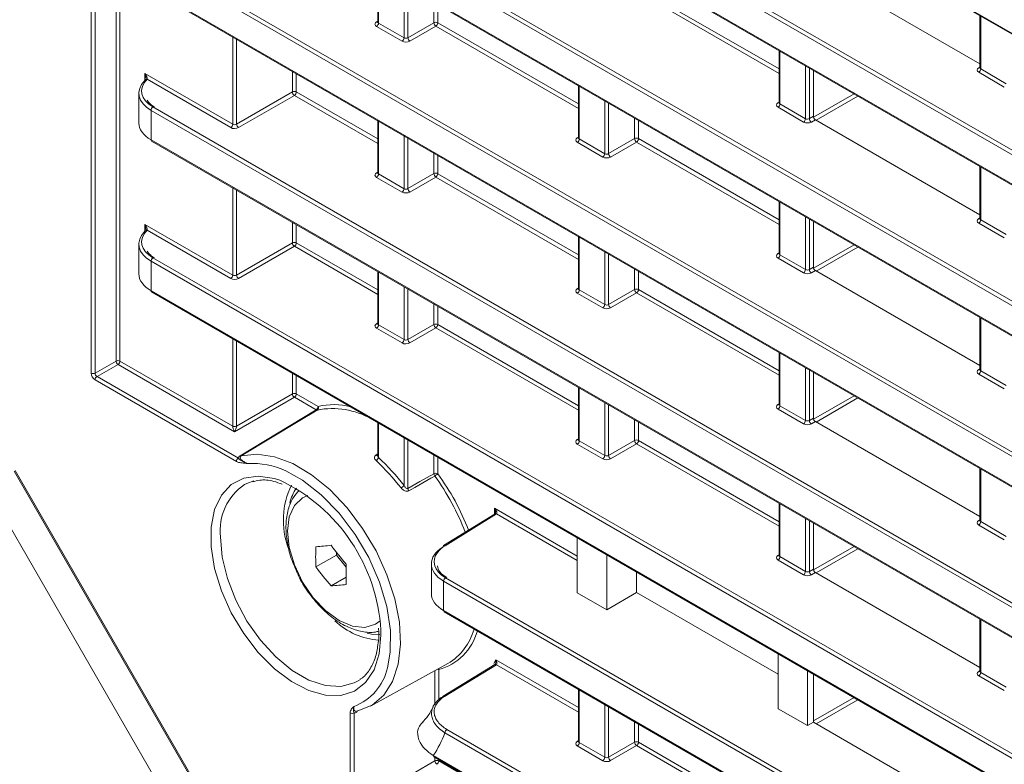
# Model space of a CAD drawing. Header units: millimetres. Extents: x 0 to 1118, y 0 to 864.
# Tile 5 of 256: x 89 to 107, y 153 to 166. Entities that reach past the tile are written whole.
import ezdxf

# ---------------------------------------------------------------- set-up
doc = ezdxf.new("R2010")
doc.units = ezdxf.units.MM

msp = doc.modelspace()

# ---------------------------------------------------------------- linework, layer by layer
at = {"color": 9, "linetype": 'Continuous', "lineweight": 0}
for p, q in [((90.5141, 159.7567), (90.5141, 202.6474)), ((90.5842, 202.647), (90.5842, 159.7563)), ((90.9631, 159.9751), (90.9631, 202.4529)), ((91.0332, 202.4124), (91.0332, 159.9747)), ((91.5943, 174.8642), (184.1266, 121.4464)), ((181.8711, 120.5566), (91.5943, 172.6723)), ((91.6291, 172.7331), (181.9059, 120.6174)), ((91.5943, 172.1401), (181.4366, 120.2753)), ((181.4353, 118.0841), (91.5943, 169.9482)), ((91.6291, 170.0091), (181.4701, 118.145)), ((91.5943, 169.416), (181.8685, 117.3019)), ((91.6291, 167.285), (184.1613, 113.8673)), ((184.1266, 113.8064), (91.5943, 167.2241)), ((95.7012, 167.0283), (95.7012, 166.0757)), ((96.1621, 165.8096), (96.1621, 166.7622)), ((91.5943, 166.692), (184.1266, 113.2742)), ((96.2322, 166.7218), (96.2322, 165.8107)), ((102.9344, 165.1662), (100.3603, 166.6522)), ((100.3951, 166.713), (102.9344, 165.2471)), ((96.7011, 166.0814), (96.7011, 166.4511)), ((96.7712, 166.4106), (96.7712, 166.081)), ((95.6653, 166.0971), (95.6866, 166.1103)), ((95.7012, 166.0757), (96.1621, 165.8096)), ((96.2322, 165.8107), (96.7011, 166.0814)), ((96.7712, 166.081), (99.3105, 164.6151)), ((106.573, 166.2003), (106.573, 165.2477)), ((96.1273, 165.7487), (95.6665, 166.0148)), ((96.7364, 166.0201), (96.2675, 165.7494)), ((99.3105, 164.5341), (96.7364, 166.0201)), ((93.0685, 164.2484), (93.0685, 165.824)), ((93.1386, 165.7836), (93.1386, 164.2495)), ((102.9491, 165.5682), (102.9491, 164.6156)), ((91.4843, 165.163), (93.0685, 164.2484)), ((91.4843, 165.0171), (91.4843, 165.163)), ((94.1471, 164.8317), (94.1471, 165.2014)), ((94.2171, 165.1609), (94.2171, 164.8313)), ((103.4099, 164.3496), (103.4099, 165.3022)), ((103.48, 165.2617), (103.48, 164.3506)), ((106.537, 165.2691), (106.5584, 165.2823)), ((106.9991, 164.9208), (106.5383, 165.1868)), ((106.573, 165.2477), (107.0338, 164.9816)), ((93.0337, 164.1876), (91.522, 165.0603)), ((93.1386, 164.2495), (94.1471, 164.8317)), ((94.2171, 164.8313), (95.6866, 163.983)), ((99.3252, 164.9362), (99.3252, 163.9836)), ((103.5554, 164.3751), (104.2856, 164.7967)), ((94.1824, 164.7705), (93.1739, 164.1883)), ((95.6866, 163.9021), (94.1824, 164.7705)), ((99.786, 163.7176), (99.786, 164.6702)), ((99.8561, 164.6297), (99.8561, 163.7186)), ((102.9131, 164.6371), (102.9344, 164.6503)), ((102.9491, 164.6156), (103.4099, 164.3496)), ((104.3563, 164.7559), (103.6044, 164.3218)), ((239.6574, 79.0251), (91.5943, 164.5001)), ((91.5943, 164.5001), (91.5943, 163.9679)), ((91.6291, 164.5609), (239.6921, 79.0859)), ((103.3752, 164.2887), (102.9143, 164.5548)), ((95.7012, 164.3042), (95.7012, 163.3516)), ((100.325, 163.9893), (100.325, 164.359)), ((100.3951, 164.3186), (100.3951, 163.989)), ((103.48, 164.3506), (103.5526, 164.3925)), ((103.5879, 164.3313), (103.5154, 164.2894)), ((91.5943, 163.9679), (239.6574, 78.4929)), ((96.1621, 163.0856), (96.1621, 164.0381)), ((96.2322, 163.9977), (96.2322, 163.0866)), ((99.2892, 164.0051), (99.3105, 164.0182)), ((99.7513, 163.6567), (99.2904, 163.9227)), ((99.3252, 163.9836), (99.786, 163.7176)), ((99.8561, 163.7186), (100.325, 163.9893)), ((100.3603, 163.9281), (99.8914, 163.6574)), ((102.9344, 162.4421), (100.3603, 163.9281)), ((100.3951, 163.989), (102.9344, 162.523)), ((96.7011, 163.3573), (96.7011, 163.727)), ((96.7712, 163.6865), (96.7712, 163.3569)), ((95.6653, 163.373), (95.6866, 163.3862)), ((106.573, 163.4762), (106.573, 162.5236)), ((96.1273, 163.0247), (95.6665, 163.2907)), ((95.7012, 163.3516), (96.1621, 163.0856)), ((96.2322, 163.0866), (96.7011, 163.3573)), ((96.7364, 163.2961), (96.2675, 163.0254)), ((99.3105, 161.8101), (96.7364, 163.2961)), ((96.7712, 163.3569), (99.3105, 161.891)), ((93.0685, 161.5244), (93.0685, 163.1)), ((93.1386, 163.0595), (93.1386, 161.5254)), ((102.9491, 162.8442), (102.9491, 161.8916)), ((94.1471, 162.1076), (94.1471, 162.4773)), ((103.4099, 161.6255), (103.4099, 162.5781)), ((103.48, 162.5377), (103.48, 161.6266)), ((106.537, 162.545), (106.5584, 162.5582)), ((106.573, 162.5236), (107.0338, 162.2576)), ((91.4843, 162.4389), (93.0685, 161.5244)), ((91.4843, 162.293), (91.4843, 162.4389)), ((93.0337, 161.4635), (91.522, 162.3362)), ((94.2171, 162.4369), (94.2171, 162.1073)), ((106.9991, 162.1967), (106.5383, 162.4627)), ((99.3252, 162.2121), (99.3252, 161.2595)), ((93.1386, 161.5254), (94.1471, 162.1076)), ((94.1824, 162.0464), (93.1739, 161.4642)), ((95.6866, 161.178), (94.1824, 162.0464)), ((94.2171, 162.1073), (95.6866, 161.259)), ((99.786, 160.9935), (99.786, 161.9461)), ((103.5554, 161.6509), (104.2857, 162.0725)), ((104.3564, 162.0317), (103.6045, 161.5977)), ((239.6574, 76.301), (91.5943, 161.776)), ((91.5943, 161.776), (91.5943, 161.2438)), ((91.6291, 161.8369), (239.6921, 76.3619)), ((99.8561, 161.9056), (99.8561, 160.9946)), ((102.9131, 161.913), (102.9344, 161.9262)), ((103.3752, 161.5647), (102.9143, 161.8307)), ((102.9491, 161.8916), (103.4099, 161.6255)), ((100.325, 161.2652), (100.325, 161.6349)), ((100.3951, 161.5945), (100.3951, 161.2649)), ((103.48, 161.6266), (103.5526, 161.6685)), ((103.5879, 161.6072), (103.5154, 161.5653)), ((95.7012, 161.5801), (95.7012, 160.6275)), ((91.5943, 161.2438), (239.6574, 75.7688)), ((96.1621, 160.3615), (96.1621, 161.3141)), ((96.2322, 161.2736), (96.2322, 160.3625)), ((99.2892, 161.281), (99.3105, 161.2942)), ((99.3252, 161.2595), (99.786, 160.9935)), ((99.8561, 160.9946), (100.325, 161.2652)), ((100.3951, 161.2649), (102.9344, 159.7989)), ((99.7513, 160.9326), (99.2904, 161.1987)), ((100.3603, 161.204), (99.8914, 160.9333)), ((102.9344, 159.718), (100.3603, 161.204)), ((96.7011, 160.6332), (96.7011, 161.0029)), ((96.7712, 160.9625), (96.7712, 160.6329)), ((106.573, 160.7521), (106.573, 159.7995)), ((95.6653, 160.649), (95.6866, 160.6621)), ((96.1273, 160.3006), (95.6665, 160.5666)), ((95.7012, 160.6275), (96.1621, 160.3615)), ((96.2322, 160.3625), (96.7011, 160.6332)), ((96.7364, 160.572), (96.2675, 160.3013)), ((99.3105, 159.086), (96.7364, 160.572)), ((96.7712, 160.6329), (99.3105, 159.1669)), ((93.0685, 158.8012), (93.0685, 160.3759)), ((93.1386, 160.3354), (93.1386, 158.8009)), ((102.9491, 160.1201), (102.9491, 159.1675)), ((90.5842, 159.7563), (90.9631, 159.9751)), ((90.9985, 159.9139), (90.6195, 159.6951)), ((93.1032, 158.6988), (90.9985, 159.9139)), ((91.0332, 159.9747), (93.0685, 158.7998)), ((103.4099, 158.9015), (103.4099, 159.8541)), ((103.48, 159.8136), (103.48, 158.9025)), ((106.537, 159.821), (106.5584, 159.8342)), ((93.1364, 158.1612), (90.5848, 159.6342)), ((90.6195, 159.6951), (93.1711, 158.2221)), ((94.1471, 159.383), (94.1471, 159.7532)), ((94.2171, 159.7128), (94.2171, 159.3827)), ((106.9991, 159.4726), (106.5383, 159.7386)), ((106.573, 159.7995), (107.0338, 159.5335)), ((99.3252, 159.4881), (99.3252, 158.5355)), ((94.1824, 159.3218), (93.1032, 158.6988)), ((93.1386, 158.8009), (94.1471, 159.383)), ((94.5764, 159.0944), (94.1824, 159.3218)), ((94.2171, 159.3827), (94.6111, 159.1553)), ((103.5554, 158.9268), (104.2858, 159.3484)), ((104.3565, 159.3076), (103.6046, 158.8735)), ((93.2032, 158.2648), (94.5764, 159.0944)), ((99.786, 158.2694), (99.786, 159.222)), ((99.8561, 159.1816), (99.8561, 158.2705)), ((102.9131, 159.1889), (102.9344, 159.2021)), ((103.3752, 158.8406), (102.9143, 159.1066)), ((102.9491, 159.1675), (103.4099, 158.9015)), ((103.48, 158.9025), (103.5526, 158.9444)), ((95.7012, 158.856), (95.7012, 158.2312)), ((100.325, 158.5412), (100.325, 158.9109)), ((100.3951, 158.8704), (100.3951, 158.5408)), ((103.5879, 158.8832), (103.5154, 158.8413)), ((96.1621, 157.7267), (96.1621, 158.59)), ((99.2892, 158.5569), (99.3105, 158.5701)), ((96.2322, 158.5495), (96.2322, 157.6745)), ((99.7513, 158.2086), (99.2904, 158.4746)), ((99.3252, 158.5355), (99.786, 158.2694)), ((99.8561, 158.2705), (100.325, 158.5412)), ((100.3603, 158.4799), (99.8914, 158.2093)), ((102.9344, 156.9939), (100.3603, 158.4799)), ((100.3951, 158.5408), (102.9344, 157.0749)), ((95.6567, 158.281), (95.6866, 158.2996)), ((96.7011, 157.9408), (96.7011, 158.2789)), ((96.7712, 158.2384), (96.7712, 157.9404)), ((106.573, 158.028), (106.573, 157.0755)), ((89.1413, 157.9974), (92.8284, 151.6112)), ((92.2294, 151.4725), (88.7103, 157.5677)), ((97.7966, 157.3168), (99.2904, 156.4545)), ((97.7966, 157.2109), (97.7966, 157.3168)), ((102.9491, 157.396), (102.9491, 156.4434)), ((97.8325, 157.2152), (96.9023, 156.64)), ((99.2904, 156.3735), (97.8325, 157.2152)), ((103.4099, 156.1774), (103.4099, 157.13)), ((103.48, 157.0895), (103.48, 156.1784)), ((106.537, 157.0969), (106.5584, 157.1101)), ((106.9991, 156.7485), (106.5383, 157.0146)), ((106.573, 157.0755), (107.0338, 156.8094)), ((103.5554, 156.2026), (104.2859, 156.6243)), ((102.9131, 156.4649), (102.9344, 156.4781)), ((102.9491, 156.4434), (103.4099, 156.1774)), ((104.3566, 156.5835), (103.6047, 156.1494)), ((103.3752, 156.1165), (102.9143, 156.3826)), ((103.48, 156.1784), (103.5526, 156.2203)), ((103.5879, 156.1591), (103.5154, 156.1172)), ((96.8761, 156.0028), (96.8761, 155.4707)), ((174.6348, 111.1137), (96.8761, 156.0028)), ((96.9108, 156.0637), (174.6577, 111.1814)), ((96.8761, 155.4707), (174.2722, 110.7908)), ((106.573, 155.304), (106.573, 154.3514)), ((97.8292, 154.493), (96.8933, 153.921)), ((97.8169, 154.581), (99.3105, 153.7188)), ((99.3105, 153.6379), (97.8292, 154.493)), ((96.718, 153.7716), (96.718, 154.3844)), ((96.7881, 154.4037), (96.7881, 153.8597)), ((106.537, 154.3728), (106.5584, 154.386)), ((106.573, 154.3514), (107.0338, 154.0853)), ((106.9991, 154.0245), (106.5383, 154.2905)), ((99.3252, 154.0399), (99.3252, 153.0873)), ((99.786, 152.8213), (99.786, 153.7739)), ((103.5526, 153.4768), (104.286, 153.9002)), ((104.3567, 153.8593), (103.6048, 153.4253)), ((95.1898, 151.9149), (95.1898, 153.6229)), ((95.2599, 153.6225), (95.2599, 151.9145)), ((99.8561, 153.7334), (99.8561, 152.8223)), ((100.325, 153.093), (100.325, 153.4627)), ((100.3951, 153.4223), (100.3951, 153.0927)), ((174.2721, 108.599), (96.9003, 153.2648)), ((96.9351, 153.3256), (174.2017, 108.7206)), ((99.2892, 153.1088), (99.3105, 153.122)), ((99.3252, 153.0873), (99.786, 152.8213)), ((99.8561, 152.8223), (100.325, 153.093)), ((100.3951, 153.0927), (102.9344, 151.6267)), ((99.7513, 152.7604), (99.2904, 153.0265)), ((100.3603, 153.0318), (99.8914, 152.7611)), ((102.9344, 151.5458), (100.3603, 153.0318)), ((95.2599, 151.9145), (96.718, 152.7563)), ((96.6902, 152.8539), (174.7235, 107.8063)), ((96.718, 152.7563), (96.718, 152.8209)), ((96.7881, 152.7805), (96.7881, 152.7559)), ((96.7881, 152.7559), (99.3105, 151.2998))]:
    msp.add_line(p, q, dxfattribs=at)
at = {"color": 7, "linetype": 'Continuous', "lineweight": 15}
for p, q in [((91.6047, 174.8413), (184.137, 121.4235)), ((91.6047, 172.1172), (181.447, 120.2524)), ((91.6047, 169.3931), (181.8788, 117.279)), ((95.6866, 167.0367), (95.6866, 166.0965)), ((106.5584, 165.3406), (103.5879, 167.0554)), ((91.6047, 166.6691), (184.137, 113.2513)), ((106.5584, 166.2087), (106.5584, 165.2685)), ((95.6865, 166.0967), (95.6852, 166.0904)), ((102.9344, 165.5767), (102.9344, 164.6365)), ((103.5526, 165.2198), (103.5526, 164.3925)), ((106.5582, 165.2687), (106.5569, 165.2624)), ((91.3747, 164.8091), (91.3747, 164.2711)), ((99.3105, 164.9447), (99.3105, 164.0044)), ((102.9343, 164.6367), (102.933, 164.6304)), ((95.6866, 164.3126), (95.6866, 163.3724)), ((106.5584, 162.6165), (103.5879, 164.3313)), ((91.6047, 163.945), (239.6678, 78.47)), ((99.3104, 164.0047), (99.3091, 163.9983)), ((95.6865, 163.3727), (95.6852, 163.3663)), ((106.5584, 163.4846), (106.5584, 162.5444)), ((102.9344, 162.8526), (102.9344, 161.9124)), ((103.5526, 162.4958), (103.5526, 161.6685)), ((106.5582, 162.5447), (106.5569, 162.5383)), ((99.3105, 162.2206), (99.3105, 161.2804)), ((91.3747, 162.0851), (91.3747, 161.547)), ((102.9343, 161.9126), (102.933, 161.9063)), ((95.6866, 161.5886), (95.6866, 160.6483)), ((106.5584, 159.8925), (103.5879, 161.6072)), ((99.3104, 161.2806), (99.3091, 161.2743)), ((91.6047, 161.2209), (239.6678, 75.7459)), ((106.5584, 160.7606), (106.5584, 159.8204)), ((95.6865, 160.6486), (95.6852, 160.6422)), ((102.9344, 160.1285), (102.9344, 159.1883)), ((106.5582, 159.8206), (106.5569, 159.8143)), ((103.5526, 159.7717), (103.5526, 158.9444)), ((99.3105, 159.4965), (99.3105, 158.5563)), ((102.9343, 159.1886), (102.933, 159.1822)), ((95.6866, 158.8645), (95.6866, 158.2678)), ((106.5584, 157.1684), (103.5879, 158.8832)), ((99.3104, 158.5565), (99.3091, 158.5502)), ((106.5584, 158.0365), (106.5584, 157.0963)), ((89.1214, 157.986), (92.8085, 151.5997)), ((102.9344, 157.4045), (102.9344, 156.4643)), ((97.8068, 157.2172), (96.8766, 156.642)), ((103.5526, 157.0476), (103.5526, 156.2203)), ((106.5582, 157.0965), (106.5569, 157.0902)), ((99.2904, 156.7841), (99.2904, 155.7913)), ((94.571, 156.2581), (94.9417, 156.4721)), ((94.9417, 156.5199), (94.9417, 156.4721)), ((94.9417, 156.4721), (95.1168, 156.2542)), ((99.8207, 155.4852), (99.8207, 156.4779)), ((102.9343, 156.4645), (102.933, 156.4582)), ((96.6564, 156.3119), (96.6564, 155.7739)), ((94.845, 155.9172), (95.1148, 156.0729)), ((100.3603, 156.1664), (100.3603, 155.7967)), ((106.5584, 154.4443), (103.5879, 156.1591)), ((99.8207, 155.4852), (99.2904, 155.7913)), ((100.3603, 155.7967), (99.8207, 155.4852)), ((102.9143, 154.3223), (100.3603, 155.7967)), ((96.8864, 155.4478), (174.2177, 110.8054)), ((106.5584, 155.3124), (106.5584, 154.3722)), ((95.7033, 155.1554), (95.7079, 155.0789)), ((102.9143, 154.692), (102.9143, 153.6993)), ((95.555, 153.7458), (96.9529, 154.5134)), ((97.8037, 154.4952), (96.8678, 153.9233)), ((97.7851, 154.5134), (97.8169, 154.581)), ((103.4447, 153.3931), (103.4447, 154.3859)), ((103.5526, 154.3236), (103.5526, 153.4554)), ((106.5582, 154.3724), (106.5569, 154.3661)), ((95.3313, 154.1989), (95.3758, 154.2282)), ((99.3105, 154.0484), (99.3105, 153.1082)), ((95.3077, 153.6529), (95.328, 153.6599)), ((103.4447, 153.3931), (102.9143, 153.6993)), ((103.5526, 153.4554), (103.4447, 153.3931)), ((106.5383, 151.7318), (103.5526, 153.4554)), ((99.3104, 153.1084), (99.3091, 153.1021)), ((96.7006, 152.831), (174.6972, 107.8045))]:
    msp.add_line(p, q, dxfattribs=at)
at = {"color": 7, "linetype": 'Continuous', "lineweight": 15, "flags": 128}
for points in [[(91.4912, 165.0474), (91.4909, 165.0537), (91.4919, 165.0589)], [(91.4912, 162.3234), (91.4909, 162.3297), (91.4919, 162.3348)], [(93.2242, 158.2606), (93.5118, 158.2946), (93.8265, 158.2479), (94.1575, 158.1222), (94.4932, 157.9219), (94.822, 157.6538), (95.1326, 157.3273), (95.4142, 156.9536), (95.657, 156.5457), (95.8527, 156.1177), (95.9945, 155.6845), (96.0775, 155.2609), (96.0988, 154.8617), (96.0576, 154.5007), (95.9555, 154.1904), (95.7958, 153.9414), (95.5842, 153.7626), (95.328, 153.6599)], [(95.8629, 154.4339), (95.9144, 154.7167), (95.9169, 155.1129), (95.8506, 155.5413), (95.7182, 155.9848), (95.525, 156.4255), (95.2788, 156.8456), (94.9896, 157.2282), (94.6688, 157.558), (94.3295, 157.8217), (94.0273, 157.9901)], [(93.4483, 157.8103), (93.326, 157.767), (93.2838, 157.7457)], [(97.8068, 157.2172), (97.8073, 157.2175), (97.8077, 157.2177)], [(95.4976, 155.0602), (95.5753, 155.0457), (95.7272, 155.0401)]]:
    msp.add_lwpolyline(points, dxfattribs=at)
at = {"color": 9, "linetype": 'Continuous', "lineweight": 0, "flags": 128}
for points in [[(94.5972, 159.0902), (94.5615, 159.0686), (94.2803, 158.8987), (93.2242, 158.2606)], [(95.7427, 155.1139), (95.7445, 155.0279), (95.7131, 154.6889), (95.62, 154.4001), (95.4691, 154.1733), (95.2666, 154.0178), (95.0208, 153.94), (94.7417, 153.943), (94.4407, 154.0268), (94.1303, 154.1879), (93.823, 154.4196), (93.5315, 154.7126), (93.2676, 155.0548), (93.0423, 155.4322), (92.8647, 155.8293), (92.7421, 156.23), (92.6795, 156.6178), (92.6795, 156.9768), (92.7421, 157.2923), (92.8647, 157.5514), (93.0423, 157.7435), (93.2676, 157.8608), (93.5315, 157.8984), (93.823, 157.8548), (93.92, 157.8239)], [(96.2322, 157.6745), (96.4488, 157.7975), (96.7011, 157.9408)], [(96.7163, 157.8984), (96.6444, 157.8575), (96.3567, 157.6941), (96.2475, 157.632)], [(94.4232, 157.5474), (94.3301, 157.5071), (94.182, 157.3697), (94.0889, 157.1639), (94.0571, 156.9037), (94.0889, 156.6068), (94.182, 156.2935), (94.3301, 155.9852), (94.5231, 155.7027), (94.7478, 155.4655), (94.989, 155.2896), (95.2302, 155.187), (95.455, 155.1647), (95.648, 155.2243), (95.7294, 155.2847)], [(92.8469, 156.8009), (92.8785, 156.435), (92.9721, 156.0485), (93.1234, 155.6584), (93.326, 155.2817), (93.5709, 154.9348), (93.8475, 154.633), (94.1436, 154.3894), (94.4463, 154.2146), (94.7424, 154.1164), (95.019, 154.0989), (95.2639, 154.163), (95.3313, 154.1989)], [(96.779, 154.4179), (96.7835, 154.412), (96.7881, 154.4037)]]:
    msp.add_lwpolyline(points, dxfattribs=at)
at = {"color": 9, "linetype": 'Continuous', "lineweight": 0}
for centre, radius, start, end in [((95.6807, 166.1204), 0.0279, 236.5278, 281.56335), ((95.6243, 166.0792), 0.077, 303.22971, 357.34769), ((96.7358, 166.0126), 0.077, 62.65648, 116.76622), ((96.7802, 166.0862), 0.0793, 183.52223, 236.47777), ((96.6942, 166.0846), 0.077, 303.22971, 357.34769), ((96.0851, 165.8132), 0.077, 303.22971, 357.34769), ((96.3113, 165.8155), 0.0793, 183.52223, 236.47777), ((106.5524, 165.2924), 0.0279, 236.5278, 281.56335), ((106.496, 165.2512), 0.077, 303.22971, 357.34769), ((91.5129, 165.043), 0.0275, 62.39977, 132.02007), ((94.1818, 164.7629), 0.077, 62.65648, 116.76622), ((94.2262, 164.8366), 0.0793, 183.52223, 236.47777), ((94.1402, 164.8349), 0.077, 303.22971, 357.34769), ((102.9285, 164.6604), 0.0279, 236.5278, 281.56335), ((102.8721, 164.6192), 0.077, 303.22971, 357.34769), ((91.6713, 164.4965), 0.077, 123.22971, 177.34769), ((92.9915, 164.252), 0.077, 303.22971, 357.34769), ((93.2177, 164.2544), 0.0793, 183.52223, 236.47777), ((103.333, 164.3532), 0.077, 303.22971, 357.34769), ((103.5591, 164.3555), 0.0793, 183.52223, 236.47777), ((99.3046, 164.0283), 0.0279, 236.5278, 281.56335), ((99.2482, 163.9872), 0.077, 303.22971, 357.34769), ((100.3597, 163.9205), 0.077, 62.65648, 116.76622), ((100.4041, 163.9942), 0.0793, 183.52223, 236.47777), ((100.3181, 163.9925), 0.077, 303.22971, 357.34769), ((99.709, 163.7211), 0.077, 303.22971, 357.34769), ((99.9352, 163.7235), 0.0793, 183.52223, 236.47777), ((95.6807, 163.3963), 0.0279, 236.5278, 281.56335), ((96.7358, 163.2885), 0.077, 62.65648, 116.76622), ((95.6243, 163.3552), 0.077, 303.22971, 357.34769), ((96.7802, 163.3622), 0.0793, 183.52223, 236.47777), ((96.6942, 163.3605), 0.077, 303.22971, 357.34769), ((96.0851, 163.0891), 0.077, 303.22971, 357.34769), ((96.3113, 163.0915), 0.0793, 183.52223, 236.47777), ((106.5524, 162.5683), 0.0279, 236.5278, 281.56335), ((106.496, 162.5272), 0.077, 303.22971, 357.34769), ((91.5129, 162.3189), 0.0275, 62.39977, 132.02007), ((94.1818, 162.0388), 0.077, 62.65648, 116.76622), ((94.2262, 162.1125), 0.0793, 183.52223, 236.47777), ((94.1402, 162.1108), 0.077, 303.22971, 357.34769), ((91.6713, 161.7724), 0.077, 123.22971, 177.34769), ((102.9285, 161.9363), 0.0279, 236.5278, 281.56335), ((102.8721, 161.8951), 0.077, 303.22971, 357.34769), ((103.333, 161.6291), 0.077, 303.22971, 357.34769), ((103.5591, 161.6314), 0.0793, 183.52223, 236.47777), ((92.9915, 161.5279), 0.077, 303.22971, 357.34769), ((93.2177, 161.5303), 0.0793, 183.52223, 236.47777), ((99.3046, 161.3043), 0.0279, 236.5278, 281.56335), ((99.2482, 161.2631), 0.077, 303.22971, 357.34769), ((100.3597, 161.1965), 0.077, 62.65648, 116.76622), ((100.4041, 161.2701), 0.0793, 183.52223, 236.47777), ((100.3181, 161.2685), 0.077, 303.22971, 357.34769), ((99.709, 160.9971), 0.077, 303.22971, 357.34769), ((99.9352, 160.9994), 0.0793, 183.52223, 236.47777), ((95.6807, 160.6722), 0.0279, 236.5278, 281.56335), ((95.6243, 160.6311), 0.077, 303.22971, 357.34769), ((96.7358, 160.5644), 0.077, 62.65648, 116.76622), ((96.7802, 160.6381), 0.0793, 183.52223, 236.47777), ((96.6942, 160.6364), 0.077, 303.22971, 357.34769), ((96.0851, 160.365), 0.077, 303.22971, 357.34769), ((96.3113, 160.3674), 0.0793, 183.52223, 236.47777), ((90.9978, 159.9063), 0.077, 62.65648, 116.76622), ((91.0423, 159.98), 0.0793, 183.52223, 236.47777), ((90.9563, 159.9783), 0.077, 303.22971, 357.34769), ((106.5524, 159.8442), 0.0279, 236.5278, 281.56335), ((90.5495, 159.8251), 0.077, 242.65648, 296.76622), ((90.6617, 159.6307), 0.077, 123.22971, 177.34769), ((106.496, 159.8031), 0.077, 303.22971, 357.34769), ((94.1818, 159.3143), 0.077, 62.65648, 116.76622), ((94.2262, 159.3879), 0.0793, 183.52223, 236.47777), ((94.1402, 159.3863), 0.077, 303.22971, 357.34769), ((94.5341, 159.1588), 0.077, 303.22971, 357.34769), ((94.592, 159.1182), 0.0284, 236.70787, 280.62529), ((94.5662, 159.1309), 0.0511, 307.37331, 28.52839), ((102.9285, 159.2122), 0.0279, 236.5278, 281.56335), ((102.8721, 159.1711), 0.077, 303.22971, 357.34769), ((93.1039, 158.8696), 0.077, 242.65648, 296.76622), ((93.1032, 158.8699), 0.0782, 243.66994, 296.89251), ((103.333, 158.905), 0.077, 303.22971, 357.34769), ((103.5591, 158.9074), 0.0793, 183.52223, 236.47777), ((99.3046, 158.5802), 0.0279, 236.5278, 281.56335), ((99.2482, 158.539), 0.077, 303.22971, 357.34769), ((100.3597, 158.4724), 0.077, 62.65648, 116.76622), ((100.4041, 158.546), 0.0793, 183.52223, 236.47777), ((100.3181, 158.5444), 0.077, 303.22971, 357.34769), ((93.2133, 158.1577), 0.077, 123.22971, 177.34769), ((93.2188, 158.2884), 0.0283, 236.65671, 280.97686), ((95.6007, 158.2697), 0.1076, 301.25025, 339.03649), ((95.6817, 158.3056), 0.035, 224.58543, 278.10356), ((99.709, 158.273), 0.077, 303.22971, 357.34769), ((99.9352, 158.2754), 0.0793, 183.52223, 236.47777), ((93.4175, 156.7075), 1.4202, 64.57317, 93.23312), ((96.7358, 157.872), 0.077, 62.65648, 116.76622), ((96.7785, 157.9447), 0.0776, 182.91366, 216.65236), ((96.5795, 158.1338), 0.2723, 300.16409, 314.74295), ((93.8546, 156.9083), 1.0135, 124.28091, 186.08064), ((95.999, 157.8708), 0.2176, 300.24565, 318.53453), ((96.3097, 157.6784), 0.0776, 182.92046, 216.72537), ((97.8178, 157.1938), 0.026, 55.43174, 112.86232), ((106.5524, 157.1202), 0.0279, 236.5278, 281.56335), ((106.496, 157.079), 0.077, 303.22971, 357.34769), ((96.8877, 156.6196), 0.0251, 54.4735, 116.34159), ((102.9285, 156.4881), 0.0279, 236.5278, 281.56335), ((102.8721, 156.447), 0.077, 303.22971, 357.34769), ((103.333, 156.181), 0.077, 303.22971, 357.34769), ((103.5591, 156.1833), 0.0793, 183.52223, 236.47777), ((96.953, 155.9993), 0.077, 123.22971, 177.34769), ((97.8147, 154.4726), 0.025, 54.3744, 115.85261), ((94.9169, 154.6491), 0.9702, 290.66795, 347.17974), ((96.7566, 154.3464), 0.0654, 61.19022, 81.271), ((106.5524, 154.3961), 0.0279, 236.5278, 281.56335), ((106.496, 154.3549), 0.077, 303.22971, 357.34769), ((96.8787, 153.9007), 0.025, 54.40079, 115.74658), ((95.2252, 153.6913), 0.077, 242.65648, 296.76622), ((95.3371, 153.638), 0.0244, 123.52473, 186.58452), ((95.1402, 153.9056), 1.8732, 325.84285, 339.99439), ((96.9773, 153.2612), 0.077, 123.22971, 177.34769), ((99.3046, 153.1321), 0.0279, 236.5278, 281.56335), ((99.2482, 153.0909), 0.077, 303.22971, 357.34769), ((100.3597, 153.0242), 0.077, 62.65648, 116.76622), ((100.4041, 153.0979), 0.0793, 183.52223, 236.47777), ((100.3181, 153.0962), 0.077, 303.22971, 357.34769), ((96.7527, 152.6875), 0.077, 62.65648, 116.76622), ((96.7972, 152.7611), 0.0793, 183.52223, 236.47777), ((96.7112, 152.7595), 0.077, 303.22971, 357.34769), ((99.709, 152.8249), 0.077, 303.22971, 357.34769), ((99.9352, 152.8272), 0.0793, 183.52223, 236.47777)]:
    msp.add_arc(centre, radius, start, end, dxfattribs=at)
at = {"color": 7, "linetype": 'Continuous', "lineweight": 15}
for centre, radius, start, end in [((91.5087, 165.0293), 0.0337, 66.84895, 128.74715), ((91.6189, 163.9652), 0.0247, 173.76303, 234.92479), ((91.5087, 162.3053), 0.0337, 66.84895, 128.74715), ((91.6189, 161.2411), 0.0247, 173.76303, 234.92479), ((94.8692, 157.6944), 1.4221, 60.34872, 101.02529), ((94.8896, 157.9841), 1.2038, 75.34748, 103.37805), ((93.0152, 155.3146), 3.965, 37.47027, 47.35602), ((93.0217, 155.3167), 3.8894, 37.47027, 47.35602), ((93.1459, 155.3021), 4.4146, 20.99394, 36.02382), ((93.1299, 155.2928), 4.502, 21.19795, 36.0214), ((92.5452, 154.9312), 3.2028, 3.27047, 64.57989), ((95.4296, 157.1034), 1.446, 154.19029, 200.13245), ((94.8741, 157.2289), 0.7956, 145.28216, 167.09505), ((98.2241, 156.4407), 3.6576, 177.13719, 182.86281), ((94.3286, 160.8785), 4.262, 273.26007, 276.95897), ((98.5579, 159.352), 4.5932, 216.06587, 221.52327), ((96.8915, 156.6223), 0.0247, 127.03295, 186.40148), ((98.2839, 158.9621), 4.5932, 216.06587, 221.52327), ((98.7721, 156.1244), 3.6576, 177.13719, 182.86281), ((94.6026, 160.1723), 4.262, 273.26007, 276.95897), ((96.9006, 155.468), 0.0247, 173.76303, 234.92479), ((95.7948, 156.2057), 1.2728, 226.24875, 266.22692), ((96.5171, 155.3729), 1.0064, 285.62457, 344.35862), ((96.4287, 155.4013), 1.0311, 300.55809, 345.1334), ((96.8775, 153.9078), 0.0182, 122.09799, 156.0824), ((96.7148, 152.8512), 0.0247, 173.76303, 234.92479)]:
    msp.add_arc(centre, radius, start, end, dxfattribs=at)
at = {"color": 9, "linetype": 'Continuous', "lineweight": 0}
for centre, major_axis, ratio, start_param, end_param in [((95.7372, 166.057), (0.1, 0.0015), 0.5872749, 2.3646126, 3.9179556), ((95.7366, 166.0975), (0.05, 0.0016), 0.5970671, 3.1228866, 3.9082847), ((96.1981, 165.791), (0.1, 0.0015), 0.5872749, 3.9179556, 5.4712987), ((96.1974, 165.8315), (0.05, 0.0016), 0.5970671, 3.9082847, 5.4616278), ((91.4489, 165.1426), (-0.0734, 0.0797), 0.3689627, 3.2795274, 4.6297905), ((106.609, 165.229), (0.1, 0.0015), 0.5872749, 2.3646126, 3.9179556), ((106.6084, 165.2695), (0.05, 0.0016), 0.5970671, 3.1228866, 3.9082847), ((102.9851, 164.597), (0.1, 0.0015), 0.5872749, 2.3646126, 3.9179556), ((102.9844, 164.6375), (0.05, 0.0016), 0.5970671, 3.1228866, 3.9082847), ((93.1038, 164.2703), (0.05, 0.0016), 0.5970671, 3.9082847, 5.4616278), ((103.4459, 164.331), (0.1, 0.0015), 0.5872749, 3.9179556, 5.4712987), ((103.4453, 164.3714), (0.05, 0.0016), 0.5970671, 3.9082847, 5.4616278), ((93.1045, 164.2298), (0.1, 0.0015), 0.5872749, 3.9179556, 5.4712987), ((99.3611, 163.965), (0.1, 0.0015), 0.5872749, 2.3646126, 3.9179556), ((99.3605, 164.0054), (0.05, 0.0016), 0.5970671, 3.1228866, 3.9082847), ((99.8214, 163.7394), (0.05, 0.0016), 0.5970671, 3.9082847, 5.4616278), ((99.822, 163.6989), (0.1, 0.0015), 0.5872749, 3.9179556, 5.4712987), ((95.7372, 163.333), (0.1, 0.0015), 0.5872749, 2.3646126, 3.9179556), ((95.7366, 163.3734), (0.05, 0.0016), 0.5970671, 3.1228866, 3.9082847), ((96.1981, 163.0669), (0.1, 0.0015), 0.5872749, 3.9179556, 5.4712987), ((96.1974, 163.1074), (0.05, 0.0016), 0.5970671, 3.9082847, 5.4616278), ((106.609, 162.505), (0.1, 0.0015), 0.5872749, 2.3646126, 3.9179556), ((106.6084, 162.5454), (0.05, 0.0016), 0.5970671, 3.1228866, 3.9082847), ((91.4489, 162.4185), (-0.0734, 0.0797), 0.3689627, 3.2795274, 4.6297905), ((102.9851, 161.8729), (0.1, 0.0015), 0.5872749, 2.3646126, 3.9179556), ((102.9844, 161.9134), (0.05, 0.0016), 0.5970671, 3.1228866, 3.9082847), ((103.4453, 161.6474), (0.05, 0.0016), 0.5970671, 3.9082847, 5.4616278), ((93.1045, 161.5057), (0.1, 0.0015), 0.5872749, 3.9179556, 5.4712987), ((93.1038, 161.5462), (0.05, 0.0016), 0.5970671, 3.9082847, 5.4616278), ((103.4459, 161.6069), (0.1, 0.0015), 0.5872749, 3.9179556, 5.4712987), ((99.3611, 161.2409), (0.1, 0.0015), 0.5872749, 2.3646126, 3.9179556), ((99.3605, 161.2814), (0.05, 0.0016), 0.5970671, 3.1228866, 3.9082847), ((99.822, 160.9749), (0.1, 0.0015), 0.5872749, 3.9179556, 5.4712987), ((99.8214, 161.0153), (0.05, 0.0016), 0.5970671, 3.9082847, 5.4616278), ((95.7372, 160.6089), (0.1, 0.0015), 0.5872749, 2.3646126, 3.9179556), ((95.7366, 160.6494), (0.05, 0.0016), 0.5970671, 3.1228866, 3.9082847), ((96.1974, 160.3833), (0.05, 0.0016), 0.5970671, 3.9082847, 5.4616278), ((96.1981, 160.3429), (0.1, 0.0015), 0.5872749, 3.9179556, 5.4712987), ((106.609, 159.7809), (0.1, 0.0015), 0.5872749, 2.3646126, 3.9179556), ((106.6084, 159.8214), (0.05, 0.0016), 0.5970671, 3.1228866, 3.9082847), ((90.5848, 159.7159), (-0.05, 0.0866), 0.5775574, 0.7856318, 2.3561235), ((90.6201, 159.7363), (-0.025, 0.0433), 0.5980578, 0.7856334, 2.3561251), ((102.9851, 159.1489), (0.1, 0.0015), 0.5872749, 2.3646126, 3.9179556), ((102.9844, 159.1893), (0.05, 0.0016), 0.5970671, 3.1228866, 3.9082847), ((93.1392, 158.7604), (-0.05, 0.0866), 0.5775574, 0.7856318, 0.8027805), ((93.1026, 158.7393), (-0.0303, 0.0731), 0.2144725, 0.512654, 2.065997), ((93.1026, 158.7393), (0.0316, 0.0733), 0.2342279, 4.2315915, 5.7849345), ((93.1746, 158.7808), (-0.025, 0.0433), 0.5980578, 0.7856334, 0.8027821), ((103.4459, 158.8828), (0.1, 0.0015), 0.5872749, 3.9179556, 5.4712987), ((103.4453, 158.9233), (0.05, 0.0016), 0.5970671, 3.9082847, 5.4616278), ((99.3611, 158.5168), (0.1, 0.0015), 0.5872749, 2.3646126, 3.9179556), ((99.3605, 158.5573), (0.05, 0.0016), 0.5970671, 3.1228866, 3.9082847), ((99.822, 158.2508), (0.1, 0.0015), 0.5872749, 3.9179556, 5.4712987), ((99.8214, 158.2913), (0.05, 0.0016), 0.5970671, 3.9082847, 5.4616278), ((97.7612, 157.2964), (-0.0734, 0.0797), 0.3689627, 3.0764474, 4.6297905), ((97.7612, 157.2964), (-0.0323, 0.1034), 0.3689594, 3.9877837, 4.7949414), ((106.609, 157.0568), (0.1, 0.0015), 0.5872749, 2.3646126, 3.9179556), ((106.6084, 157.0973), (0.05, 0.0016), 0.5970671, 3.1228866, 3.9082847), ((97.4058, 156.3594), (0.7, 0.0108), 0.5872749, 2.3646126, 2.7005463), ((102.9851, 156.4248), (0.1, 0.0015), 0.5872749, 2.3646126, 3.9179556), ((102.9844, 156.4653), (0.05, 0.0016), 0.5970671, 3.1228866, 3.9082847), ((103.4459, 156.1588), (0.1, 0.0015), 0.5872749, 3.9179556, 5.4712987), ((103.4453, 156.1992), (0.05, 0.0016), 0.5970671, 3.9082847, 5.4616278), ((106.609, 154.3328), (0.1, 0.0015), 0.5872749, 2.3646126, 3.9179556), ((106.6084, 154.3732), (0.05, 0.0016), 0.5970671, 3.1228866, 3.9082847), ((99.3611, 153.0687), (0.1, 0.0015), 0.5872749, 2.3646126, 3.9179556), ((99.3605, 153.1092), (0.05, 0.0016), 0.5970671, 3.1228866, 3.9082847), ((99.822, 152.8027), (0.1, 0.0015), 0.5872749, 3.9179556, 5.4712987), ((99.8214, 152.8431), (0.05, 0.0016), 0.5970671, 3.9082847, 5.4616278)]:
    msp.add_ellipse(centre, major_axis=major_axis, ratio=ratio, start_param=start_param, end_param=end_param, dxfattribs=at)
at = {"color": 7, "linetype": 'Continuous', "lineweight": 15}
for centre, major_axis, ratio, start_param, end_param in [((91.4489, 165.1426), (-0.0323, 0.1034), 0.3689594, 4.0095432, 4.7949414), ((92.1247, 164.8162), (0.75, 0.0108), 0.5866149, 2.5978873, 3.9185775), ((92.124, 164.8566), (0.7, 0.0108), 0.5872749, 2.5972655, 3.9179556), ((92.1247, 164.2641), (0.75, -0.0104), 0.5678072, 3.1494753, 3.9348734), ((103.5879, 164.3721), (-0.025, 0.0433), 0.5775574, 0.7856318, 2.3561235), ((92.1247, 162.0921), (0.75, 0.0108), 0.5866149, 2.5978873, 3.9185775), ((92.124, 162.1326), (0.7, 0.0108), 0.5872749, 2.5972655, 3.9179556), ((91.4489, 162.4185), (-0.0323, 0.1034), 0.3689594, 4.0095432, 4.7949414), ((103.5879, 161.6481), (-0.025, 0.0433), 0.5775574, 0.7856318, 2.3561235), ((92.1247, 161.54), (0.75, -0.0104), 0.5678072, 3.1494753, 3.9348734), ((103.5879, 158.924), (-0.025, 0.0433), 0.5775574, 0.7856318, 2.3561235), ((97.4064, 156.319), (0.75, 0.0108), 0.5866149, 2.3652344, 3.9185775), ((97.4058, 156.3594), (0.7, 0.0108), 0.5872749, 2.7005463, 3.9179556), ((103.5879, 156.1999), (-0.025, 0.0433), 0.5775574, 0.7856318, 2.3561235), ((97.4064, 155.7668), (0.75, -0.0104), 0.5678072, 3.1494753, 3.9348734)]:
    msp.add_ellipse(centre, major_axis=major_axis, ratio=ratio, start_param=start_param, end_param=end_param, dxfattribs=at)
for points, knots in [([(91.4945, 165.0635), (91.4932, 165.0619), (91.4904, 165.0584), (91.4885, 165.0566), (91.4875, 165.0557)], [0, 0, 0, 0, 0.4750766, 1, 1, 1, 1]), ([(91.6547, 164.5638), (91.629, 164.5797), (91.5705, 164.616), (91.5414, 164.6597), (91.525, 164.6843)], [0, 0, 0, 0, 0.4381837, 1, 1, 1, 1]), ([(91.4945, 162.3394), (91.4932, 162.3378), (91.4904, 162.3343), (91.4885, 162.3326), (91.4875, 162.3316)], [0, 0, 0, 0, 0.4750766, 1, 1, 1, 1]), ([(91.6547, 161.8397), (91.629, 161.8556), (91.5705, 161.8919), (91.5414, 161.9357), (91.525, 161.9603)], [0, 0, 0, 0, 0.4381837, 1, 1, 1, 1]), ([(93.4337, 157.794), (93.4738, 157.8054), (93.5841, 157.8368), (93.766, 157.8231), (93.9113, 157.7697), (93.9629, 157.7507)], [0, 0, 0, 0, 0.2691236, 0.74024939, 1, 1, 1, 1]), ([(94.2667, 157.6364), (94.2306, 157.5972), (94.1417, 157.5006), (94.0627, 157.292), (94.0216, 157.0287), (94.0413, 156.7301), (94.1128, 156.4213), (94.2027, 156.222), (94.2455, 156.1273)], [0, 0, 0, 0, 0.1134716, 0.2795271, 0.4550746, 0.6401424, 0.8288431, 1, 1, 1, 1]), ([(97.8108, 157.2378), (97.8108, 157.2341), (97.8107, 157.227), (97.8083, 157.2195), (97.8065, 157.217), (97.8067, 157.2171), (97.8067, 157.2172)], [0, 0, 0, 0, 0.3095997, 0.6096579, 0.8917139, 1, 1, 1, 1]), ([(96.9364, 156.0665), (96.9118, 156.0825), (96.8396, 156.1294), (96.7744, 156.2039), (96.7697, 156.2587), (96.7681, 156.2766)], [0, 0, 0, 0, 0.25935201, 0.75948163, 1, 1, 1, 1]), ([(94.2455, 156.1273), (94.2493, 156.1178), (94.296, 156.0036), (94.4309, 155.7987), (94.6431, 155.533), (94.8899, 155.3159), (95.1476, 155.1616), (95.4016, 155.0849), (95.5912, 155.0646), (95.6861, 155.0932), (95.7067, 155.0993)], [0, 0, 0, 0, 0.0146471, 0.1758351, 0.3376199, 0.5008521, 0.6667155, 0.8179947, 0.9606652, 1, 1, 1, 1]), ([(95.7079, 155.0789), (95.7083, 155.0229), (95.7087, 154.9545), (95.6969, 154.8966), (95.6947, 154.8862)], [0, 0, 0, 0, 0.8193158, 1, 1, 1, 1]), ([(95.6947, 154.8862), (95.6823, 154.8019), (95.6557, 154.6223), (95.5535, 154.4138), (95.4558, 154.2791), (95.3814, 154.2384), (95.3665, 154.2302)], [0, 0, 0, 0, 0.2806938, 0.5982445, 0.9193715, 1, 1, 1, 1]), ([(97.8109, 154.505), (97.8102, 154.5036), (97.8082, 154.4988), (97.8051, 154.496), (97.8043, 154.4956), (97.804, 154.4955)], [0, 0, 0, 0, 0.2287969, 0.7395649, 1, 1, 1, 1]), ([(96.9003, 153.2648), (96.8647, 153.2862), (96.8328, 153.3093), (96.7762, 153.3585), (96.7514, 153.3848), (96.71, 153.4399), (96.6938, 153.4683), (96.67, 153.5264), (96.6625, 153.5565), (96.6572, 153.6168), (96.6594, 153.6467), (96.6736, 153.7059), (96.6858, 153.7356), (96.7197, 153.792), (96.7414, 153.8188), (96.7942, 153.8697), (96.8256, 153.8937), (96.8609, 153.9152)], [0, 0, 0, 0, 0.125, 0.125, 0.25, 0.25, 0.375, 0.375, 0.5, 0.5, 0.625, 0.625, 0.75, 0.75, 0.875, 0.875, 1, 1, 1, 1]), ([(96.8933, 153.921), (96.8602, 153.9008), (96.8309, 153.8784), (96.7816, 153.8311), (96.7615, 153.8062), (96.7302, 153.7541), (96.719, 153.7267), (96.7064, 153.6723), (96.7047, 153.6449), (96.7103, 153.5899), (96.7176, 153.5625), (96.7405, 153.5096), (96.7559, 153.4839), (96.7951, 153.4339), (96.8185, 153.4102), (96.8717, 153.3657), (96.9016, 153.3449), (96.9351, 153.3256)], [0, 0, 0, 0, 0.125, 0.125, 0.25, 0.25, 0.375, 0.375, 0.5, 0.5, 0.625, 0.625, 0.75, 0.75, 0.875, 0.875, 1, 1, 1, 1]), ([(95.3237, 153.6585), (95.3233, 153.6582), (95.3166, 153.6535), (95.3121, 153.6529), (95.3079, 153.6522)], [0, 0, 0, 0, 0.055853, 1, 1, 1, 1]), ([(96.6862, 153.7342), (96.6842, 153.7295), (96.6502, 153.6483), (96.5865, 153.5546), (96.5234, 153.488), (96.4994, 153.4628)], [0, 0, 0, 0, 0.0372423, 0.6347555, 1, 1, 1, 1]), ([(96.5098, 153.4646), (96.484, 153.4382), (96.4167, 153.3693), (96.3945, 153.2193), (96.457, 153.0543), (96.5769, 152.9286), (96.6622, 152.8724), (96.6902, 152.8539)], [0, 0, 0, 0, 0.1401437, 0.3660505, 0.6642778, 0.8896848, 1, 1, 1, 1])]:
    msp.add_open_spline(points, degree=3, knots=knots, dxfattribs=at)
at = {"color": 9, "linetype": 'Continuous', "lineweight": 0}
for points in [[(91.5257, 165.0674), (91.5244, 165.0648), (91.5231, 165.0624), (91.522, 165.0603)], [(91.5257, 162.3433), (91.5244, 162.3407), (91.5231, 162.3383), (91.522, 162.3362)], [(93.1711, 158.2221), (93.174, 158.2379), (93.1842, 158.2532), (93.2032, 158.2648)], [(95.3129, 153.6352), (95.2942, 153.6249), (95.276, 153.6208), (95.2599, 153.6225)]]:
    msp.add_open_spline(points, degree=3, dxfattribs=at)
for points, knots in [([(93.1711, 158.2221), (93.1818, 158.2091), (93.192, 158.1995), (93.2157, 158.1813), (93.2288, 158.1733), (93.2711, 158.1506), (93.3032, 158.1376), (93.3374, 158.1254)], [0, 0, 0, 0, 0.25, 0.25, 0.5, 0.5, 1, 1, 1, 1]), ([(93.2242, 158.2606), (93.2142, 158.2546), (93.2083, 158.2472), (93.2037, 158.2328), (93.2045, 158.2257), (93.2117, 158.2057), (93.2228, 158.1936), (93.2492, 158.1715), (93.265, 158.1613), (93.2993, 158.1424), (93.3178, 158.1337), (93.3374, 158.1254)], [0, 0, 0, 0, 0.125, 0.125, 0.25, 0.25, 0.5, 0.5, 0.75, 0.75, 1, 1, 1, 1]), ([(95.6567, 158.281), (95.6384, 158.2695), (95.6281, 158.252), (95.6283, 158.2141), (95.6387, 158.194), (95.6566, 158.1777)], [0, 0, 0, 0, 0.5, 0.5, 1, 1, 1, 1]), ([(95.7012, 158.2312), (95.6977, 158.2364), (95.6906, 158.2469), (95.6861, 158.2601), (95.687, 158.2666), (95.6872, 158.2678)], [0, 0, 0, 0, 0.4532681, 0.896527, 1, 1, 1, 1]), ([(93.1364, 158.1612), (93.1543, 158.1508), (93.1718, 158.1454), (93.2059, 158.1378), (93.2225, 158.1358), (93.2719, 158.1307), (93.3046, 158.1286), (93.3374, 158.1254)], [0, 0, 0, 0, 0.25, 0.25, 0.5, 0.5, 1, 1, 1, 1]), ([(96.1086, 157.6828), (96.1256, 157.6608), (96.1485, 157.6425), (96.1993, 157.6217), (96.2271, 157.6204), (96.2475, 157.632)], [0, 0, 0, 0, 0.5, 0.5, 1, 1, 1, 1]), ([(96.2322, 157.6745), (96.2259, 157.6709), (96.2183, 157.6711), (96.2042, 157.6762), (96.1976, 157.6808), (96.1795, 157.6971), (96.1697, 157.7113), (96.1621, 157.7267)], [0, 0, 0, 0, 0.25, 0.25, 0.5, 0.5, 1, 1, 1, 1]), ([(97.8107, 154.5051), (97.8116, 154.5067), (97.8132, 154.5095), (97.8166, 154.5202), (97.8191, 154.5329), (97.8204, 154.5553), (97.819, 154.5701), (97.8169, 154.5807), (97.8169, 154.581)], [0, 0, 0, 0, 0.0683173, 0.1272124, 0.4158925, 0.5535507, 0.9871866, 1, 1, 1, 1]), ([(97.8292, 154.493), (97.8354, 154.4968), (97.8388, 154.5037), (97.8411, 154.5187), (97.8403, 154.5269), (97.8347, 154.551), (97.8268, 154.5668), (97.8169, 154.581)], [0, 0, 0, 0, 0.25, 0.25, 0.5, 0.5, 1, 1, 1, 1]), ([(95.1898, 153.6229), (95.1898, 153.6535), (95.2008, 153.6757), (95.2276, 153.7116), (95.2437, 153.7262), (95.2593, 153.7414)], [0, 0, 0, 0, 0.5, 0.5, 1, 1, 1, 1]), ([(95.2599, 153.6225), (95.2558, 153.6337), (95.2534, 153.6424), (95.2498, 153.6598), (95.2489, 153.6685), (95.2487, 153.6966), (95.2524, 153.7182), (95.2593, 153.7414)], [0, 0, 0, 0, 0.25, 0.25, 0.5, 0.5, 1, 1, 1, 1]), ([(95.2593, 153.7414), (95.259, 153.7391), (95.2564, 153.7217), (95.2562, 153.6944), (95.2651, 153.6668), (95.2812, 153.6532), (95.296, 153.6485), (95.3062, 153.6523), (95.3077, 153.6529)], [0, 0, 0, 0, 0.0454053, 0.3441137, 0.586671, 0.7863417, 0.9672694, 1, 1, 1, 1])]:
    msp.add_open_spline(points, degree=3, knots=knots, dxfattribs=at)

doc.saveas('drawing.dxf')
